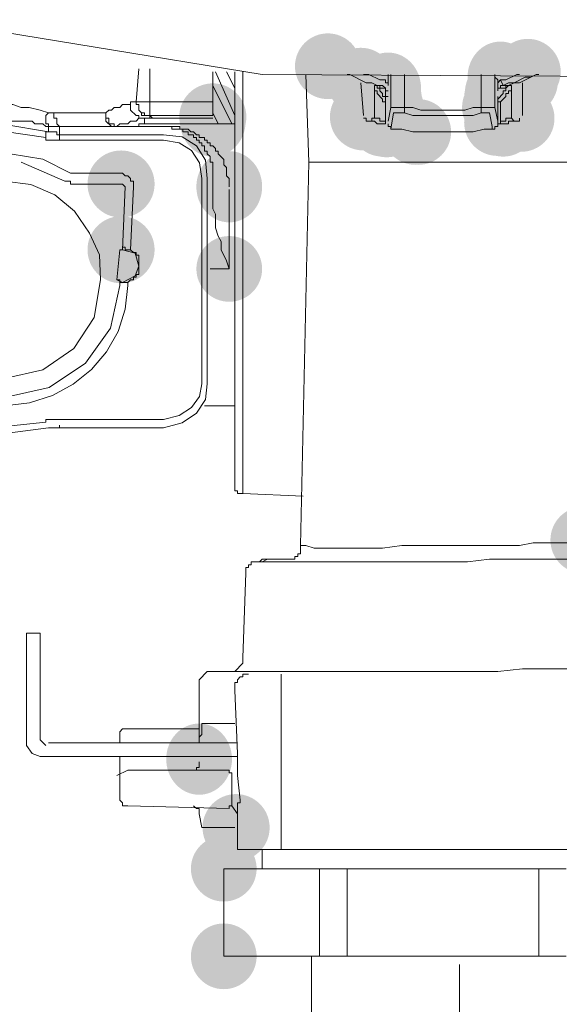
# Model space of a CAD drawing. Header units: millimetres. Extents: x -2603 to 1446, y -6775 to 6616.
# Tile 23 of 75: x -1205 to -1189, y -5366 to -5337. Entities that reach past the tile are written whole.
import ezdxf

# ---------------------------------------------------------------- set-up
doc = ezdxf.new("R2010")
doc.units = ezdxf.units.MM
doc.layers.get('0').update_dxf_attribs({"color": 252})

msp = doc.modelspace()

# ---------------------------------------------------------------- hatches: boundary and pattern name
h = msp.add_hatch(color=7)
edge = h.paths.add_edge_path()
edge.add_arc((-1196.162, -5338.389), 0.965, 0, 360)
h = msp.add_hatch(color=7)
edge = h.paths.add_edge_path()
edge.add_arc((-1190.29, -5338.55), 0.965, 0, 360)
h = msp.add_hatch(color=7)
edge = h.paths.add_edge_path()
edge.add_arc((-1195.197, -5338.832), 0.985, 0, 360)
h = msp.add_hatch(color=7)
edge = h.paths.add_edge_path()
edge.add_ellipse((-1191.095, -5338.711), major_axis=(0, 1.046), ratio=0.923077, start_angle=0, end_angle=360)
h = msp.add_hatch(color=7)
edge = h.paths.add_edge_path()
edge.add_arc((-1190.451, -5338.631), 0.965, 0, 360)
h = msp.add_hatch(color=7)
edge = h.paths.add_edge_path()
edge.add_arc((-1190.411, -5338.832), 1.004, 0, 360)
h = msp.add_hatch(color=7)
edge = h.paths.add_edge_path()
edge.add_ellipse((-1194.392, -5339.033), major_axis=(0, 1.046), ratio=0.923077, start_angle=0, end_angle=360)
h = msp.add_hatch(color=7)
edge = h.paths.add_edge_path()
edge.add_ellipse((-1191.175, -5339.194), major_axis=(0, 1.046), ratio=0.923077, start_angle=0, end_angle=360)
h = msp.add_hatch(color=7)
edge = h.paths.add_edge_path()
edge.add_arc((-1194.473, -5339.314), 0.985, 0, 360)
h = msp.add_hatch(color=7)
edge = h.paths.add_edge_path()
edge.add_arc((-1194.473, -5339.475), 0.985, 0, 360)
h = msp.add_hatch(color=7)
edge = h.paths.add_edge_path()
edge.add_arc((-1194.473, -5339.475), 0.985, 0, 360)
h = msp.add_hatch(color=7)
edge = h.paths.add_edge_path()
edge.add_arc((-1194.473, -5339.435), 0.965, 0, 360)
h = msp.add_hatch(color=7)
edge = h.paths.add_edge_path()
edge.add_arc((-1194.392, -5339.314), 0.985, 0, 360)
h = msp.add_hatch(color=7)
edge = h.paths.add_edge_path()
edge.add_arc((-1191.175, -5339.314), 0.985, 0, 360)
h = msp.add_hatch(color=7)
edge = h.paths.add_edge_path()
edge.add_arc((-1191.175, -5339.475), 0.985, 0, 360)
h = msp.add_hatch(color=7)
edge = h.paths.add_edge_path()
edge.add_arc((-1191.135, -5339.435), 0.985, 0, 360)
h = msp.add_hatch(color=7)
edge = h.paths.add_edge_path()
edge.add_arc((-1194.473, -5339.556), 0.985, 0, 360)
h = msp.add_hatch(color=7)
edge = h.paths.add_edge_path()
edge.add_arc((-1194.312, -5339.596), 0.965, 0, 360)
h = msp.add_hatch(color=7)
edge = h.paths.add_edge_path()
edge.add_arc((-1191.256, -5339.596), 0.965, 0, 360)
h = msp.add_hatch(color=7)
edge = h.paths.add_edge_path()
edge.add_arc((-1191.135, -5339.556), 1.004, 0, 360)
h = msp.add_hatch(color=7)
edge = h.paths.add_edge_path()
edge.add_arc((-1199.54, -5339.877), 0.985, 0, 360)
h = msp.add_hatch(color=7)
edge = h.paths.add_edge_path()
edge.add_ellipse((-1199.54, -5339.998), major_axis=(0, 1.046), ratio=0.923077, start_angle=0, end_angle=360)
h = msp.add_hatch(color=7)
edge = h.paths.add_edge_path()
edge.add_arc((-1195.116, -5339.877), 0.985, 0, 360)
h = msp.add_hatch(color=7)
edge = h.paths.add_edge_path()
edge.add_arc((-1194.513, -5340.038), 1.004, 0, 360)
h = msp.add_hatch(color=7)
edge = h.paths.add_edge_path()
edge.add_arc((-1194.473, -5340.038), 0.985, 0, 360)
h = msp.add_hatch(color=7)
edge = h.paths.add_edge_path()
edge.add_arc((-1194.392, -5340.038), 0.985, 0, 360)
h = msp.add_hatch(color=7)
edge = h.paths.add_edge_path()
edge.add_arc((-1191.175, -5340.038), 0.985, 0, 360)
h = msp.add_hatch(color=7)
edge = h.paths.add_edge_path()
edge.add_arc((-1191.175, -5339.998), 0.965, 0, 360)
h = msp.add_hatch(color=7)
edge = h.paths.add_edge_path()
edge.add_arc((-1191.135, -5339.998), 0.985, 0, 360)
h = msp.add_hatch(color=7)
edge = h.paths.add_edge_path()
edge.add_arc((-1191.095, -5339.998), 0.965, 0, 360)
h = msp.add_hatch(color=7)
edge = h.paths.add_edge_path()
edge.add_arc((-1190.492, -5339.918), 0.985, 0, 360)
h = msp.add_hatch(color=7)
edge = h.paths.add_edge_path()
edge.add_arc((-1194.553, -5340.078), 0.965, 0, 360)
h = msp.add_hatch(color=7)
edge = h.paths.add_edge_path()
edge.add_arc((-1194.433, -5340.078), 0.985, 0, 360)
h = msp.add_hatch(color=7)
edge = h.paths.add_edge_path()
edge.add_arc((-1193.588, -5340.32), 0.965, 0, 360)
h = msp.add_hatch(color=7)
edge = h.paths.add_edge_path()
edge.add_arc((-1193.508, -5340.32), 0.965, 0, 360)
h = msp.add_hatch(color=7)
edge = h.paths.add_edge_path()
edge.add_arc((-1191.014, -5340.078), 0.965, 0, 360)
h = msp.add_hatch(color=7)
edge = h.paths.add_edge_path()
edge.add_arc((-1202.234, -5341.848), 0.985, 0, 360)
h = msp.add_hatch(color=7)
edge = h.paths.add_edge_path()
edge.add_ellipse((-1199.057, -5341.928), major_axis=(0, 1.046), ratio=0.923077, start_angle=0, end_angle=360)
h = msp.add_hatch(color=7)
edge = h.paths.add_edge_path()
edge.add_arc((-1202.234, -5343.778), 0.985, 0, 360)
h = msp.add_hatch(color=7)
edge = h.paths.add_edge_path()
edge.add_arc((-1199.057, -5344.341), 0.965, 0, 360)
h = msp.add_hatch(color=7)
edge = h.paths.add_edge_path()
edge.add_arc((-1188.642, -5352.304), 0.985, 0, 360)
h = msp.add_hatch(color=7)
edge = h.paths.add_edge_path()
edge.add_ellipse((-1199.942, -5358.738), major_axis=(0, 1.046), ratio=0.923077, start_angle=0, end_angle=360)
h = msp.add_hatch(color=7)
edge = h.paths.add_edge_path()
edge.add_arc((-1198.856, -5360.749), 0.985, 0, 360)
h = msp.add_hatch(color=7)
edge = h.paths.add_edge_path()
edge.add_arc((-1199.218, -5361.955), 0.965, 0, 360)
h = msp.add_hatch(color=7)
edge = h.paths.add_edge_path()
edge.add_arc((-1199.218, -5361.955), 0.965, 0, 360)
h = msp.add_hatch(color=7)
edge = h.paths.add_edge_path()
edge.add_arc((-1199.218, -5364.529), 0.965, 0, 360)
h = msp.add_hatch(color=7)
edge = h.paths.add_edge_path()
edge.add_arc((-1199.218, -5364.529), 0.965, 0, 360)

# ---------------------------------------------------------------- linework, layer by layer
at = {"color": 7, "lineweight": 0}
for points in [[(-1207.904, -5337.022), (-1198.092, -5338.631), (-1184.097, -5338.711), (-1171.711, -5339.033), (-1161.095, -5340.722)], [(-1201.792, -5339.435), (-1201.711, -5338.47)], [(-1201.39, -5339.435), (-1201.39, -5338.47)], [(-1199.54, -5339.435), (-1199.54, -5338.55)], [(-1199.459, -5338.55), (-1198.896, -5339.837)], [(-1199.138, -5338.55), (-1198.896, -5339.033)], [(-1198.896, -5338.55), (-1198.896, -5350.775)], [(-1198.655, -5338.55), (-1198.655, -5350.936)], [(-1196.805, -5338.631), (-1196.725, -5341.204)], [(-1195.599, -5338.631), (-1195.518, -5338.631), (-1195.036, -5338.872), (-1194.875, -5338.872), (-1194.714, -5338.952), (-1194.553, -5338.952)], [(-1195.116, -5338.631), (-1194.955, -5338.631), (-1194.634, -5338.792), (-1194.553, -5338.792)], [(-1194.553, -5338.792), (-1194.473, -5338.792), (-1194.473, -5338.872), (-1194.392, -5338.872), (-1194.392, -5338.952), (-1194.392, -5338.631)], [(-1194.312, -5338.631), (-1194.312, -5339.596)], [(-1193.91, -5339.596), (-1193.91, -5338.631)], [(-1191.658, -5338.631), (-1191.658, -5339.596)], [(-1191.256, -5338.631), (-1191.256, -5338.711), (-1191.175, -5338.792), (-1191.175, -5338.952)], [(-1191.256, -5339.596), (-1191.256, -5338.631)], [(-1191.095, -5338.792), (-1190.934, -5338.792), (-1190.612, -5338.631), (-1190.532, -5338.631)], [(-1191.014, -5338.952), (-1190.853, -5338.952), (-1190.693, -5338.872), (-1190.532, -5338.872), (-1190.049, -5338.631), (-1189.969, -5338.631)], [(-1190.049, -5338.631), (-1190.21, -5338.711), (-1190.371, -5338.711), (-1190.693, -5338.872), (-1190.853, -5338.872), (-1191.014, -5338.952)], [(-1198.977, -5340.078), (-1199.54, -5338.952)], [(-1195.116, -5339.837), (-1195.197, -5338.872)], [(-1194.794, -5339.033), (-1194.794, -5339.918)], [(-1194.473, -5339.033), (-1194.634, -5339.033), (-1194.634, -5338.952), (-1194.714, -5338.952)], [(-1194.473, -5339.113), (-1194.392, -5339.113), (-1194.473, -5339.113), (-1194.473, -5339.033), (-1194.553, -5338.952)], [(-1191.014, -5338.952), (-1191.095, -5338.792), (-1191.175, -5338.872), (-1191.175, -5339.113)], [(-1191.014, -5338.952), (-1191.095, -5338.952), (-1191.095, -5339.033), (-1191.175, -5339.033), (-1191.175, -5339.113)], [(-1191.014, -5338.952), (-1191.095, -5338.952), (-1191.095, -5339.033), (-1191.175, -5339.033), (-1191.175, -5339.113)], [(-1191.095, -5339.515), (-1191.095, -5339.435), (-1190.934, -5339.274), (-1190.934, -5339.194), (-1190.853, -5339.194), (-1190.853, -5339.113), (-1190.773, -5339.113), (-1190.773, -5338.952), (-1190.853, -5338.952), (-1190.934, -5339.033), (-1190.934, -5339.113), (-1191.014, -5339.113), (-1191.014, -5339.194), (-1191.175, -5339.355)], [(-1190.853, -5338.952), (-1190.934, -5338.952), (-1190.934, -5339.033), (-1191.095, -5339.033)], [(-1190.773, -5339.918), (-1190.773, -5339.033)], [(-1190.451, -5338.872), (-1190.451, -5339.837)], [(-1194.392, -5339.274), (-1194.473, -5339.274), (-1194.473, -5339.113)], [(-1194.473, -5339.274), (-1194.473, -5340.078)], [(-1191.175, -5340.078), (-1191.175, -5339.274)], [(-1191.095, -5339.435), (-1191.175, -5339.435), (-1191.175, -5339.355)], [(-1204.366, -5339.757), (-1204.607, -5339.676), (-1204.929, -5339.596), (-1205.17, -5339.596), (-1205.411, -5339.515), (-1205.974, -5339.515), (-1206.215, -5339.596), (-1206.457, -5339.596), (-1206.939, -5339.757), (-1206.939, -5340.159), (-1207.02, -5340.159)], [(-1202.676, -5339.757), (-1202.596, -5339.676), (-1202.516, -5339.676), (-1202.435, -5339.596), (-1202.274, -5339.596), (-1202.194, -5339.515), (-1201.953, -5339.515)], [(-1201.953, -5339.515), (-1201.953, -5339.435), (-1201.792, -5339.435)], [(-1201.55, -5339.918), (-1201.711, -5339.918), (-1201.711, -5339.837), (-1201.792, -5339.837), (-1201.953, -5339.676), (-1201.953, -5339.515)], [(-1201.792, -5339.435), (-1201.39, -5339.435)], [(-1201.631, -5339.757), (-1201.711, -5339.676), (-1201.711, -5339.515), (-1201.792, -5339.515), (-1201.792, -5339.435)], [(-1194.473, -5339.435), (-1194.473, -5339.998), (-1194.473, -5339.515)], [(-1194.312, -5339.596), (-1194.392, -5339.998)], [(-1193.91, -5339.596), (-1194.312, -5339.596)], [(-1194.231, -5339.757), (-1193.91, -5339.757), (-1193.91, -5339.596)], [(-1191.658, -5339.596), (-1191.899, -5339.596), (-1192.14, -5339.676), (-1193.427, -5339.676), (-1193.668, -5339.596), (-1193.91, -5339.596)], [(-1193.91, -5339.757), (-1193.668, -5339.837), (-1191.899, -5339.837), (-1191.658, -5339.757), (-1191.658, -5339.596)], [(-1191.256, -5339.596), (-1191.658, -5339.596)], [(-1191.175, -5339.998), (-1191.256, -5339.596)], [(-1191.175, -5339.435), (-1191.095, -5339.435), (-1191.095, -5339.515)], [(-1191.095, -5339.515), (-1191.095, -5339.998), (-1191.095, -5339.435)], [(-1204.205, -5339.757), (-1204.366, -5339.757), (-1204.446, -5339.837), (-1204.446, -5340.078), (-1204.366, -5340.078), (-1204.366, -5340.159)], [(-1202.676, -5339.757), (-1204.205, -5339.757), (-1204.205, -5339.918), (-1204.124, -5339.918), (-1204.124, -5340.078), (-1204.044, -5340.159)], [(-1199.057, -5341.928), (-1199.057, -5341.687), (-1199.138, -5341.607), (-1199.138, -5341.365), (-1199.218, -5341.285), (-1199.218, -5341.124), (-1199.379, -5340.963), (-1199.379, -5340.883), (-1199.459, -5340.883), (-1199.459, -5340.802), (-1199.54, -5340.722), (-1199.62, -5340.722), (-1199.62, -5340.641), (-1199.701, -5340.641), (-1199.701, -5340.561), (-1199.781, -5340.561), (-1199.781, -5340.481), (-1199.942, -5340.481), (-1199.942, -5340.4), (-1200.022, -5340.4), (-1200.103, -5340.32), (-1200.183, -5340.32), (-1200.264, -5340.239), (-1200.505, -5340.239), (-1200.505, -5340.159), (-1202.355, -5340.159), (-1202.274, -5340.078), (-1202.033, -5340.078), (-1201.953, -5339.998), (-1201.792, -5339.998), (-1201.711, -5339.918), (-1201.55, -5339.918), (-1201.55, -5340.078)], [(-1201.631, -5339.757), (-1201.55, -5339.757), (-1201.55, -5339.837), (-1201.39, -5339.837)], [(-1201.631, -5339.757), (-1201.631, -5339.837), (-1201.39, -5339.837), (-1201.39, -5339.918), (-1201.309, -5339.918), (-1201.39, -5339.837)], [(-1201.55, -5339.918), (-1199.54, -5339.918)], [(-1201.309, -5339.918), (-1201.55, -5339.918)], [(-1199.379, -5340.078), (-1199.54, -5339.757)], [(-1194.955, -5339.998), (-1195.036, -5339.998), (-1195.036, -5339.918), (-1195.116, -5339.918)], [(-1194.473, -5339.998), (-1194.634, -5339.998), (-1194.634, -5339.918), (-1194.875, -5339.918), (-1194.875, -5339.998), (-1194.955, -5339.998)], [(-1194.473, -5339.757), (-1194.473, -5339.998)], [(-1194.312, -5340.239), (-1194.231, -5339.757)], [(-1191.658, -5339.757), (-1191.416, -5339.757)], [(-1191.416, -5339.757), (-1191.336, -5340.159)], [(-1191.175, -5339.998), (-1191.175, -5339.757)], [(-1190.773, -5339.918), (-1190.934, -5339.918), (-1190.934, -5339.998), (-1191.095, -5339.998), (-1191.095, -5340.078), (-1191.014, -5340.078)], [(-1190.612, -5339.998), (-1190.693, -5339.998), (-1190.773, -5339.918)], [(-1190.532, -5339.918), (-1190.532, -5339.998), (-1190.612, -5339.998)], [(-1204.366, -5340.32), (-1204.366, -5340.159), (-1204.446, -5340.159), (-1204.526, -5340.078), (-1204.768, -5340.078), (-1204.848, -5339.998), (-1206.537, -5339.998), (-1206.618, -5340.078), (-1206.859, -5340.078), (-1206.939, -5340.159), (-1207.02, -5340.159)], [(-1204.366, -5340.32), (-1205.645, -5340.098), (-1206.939, -5340.32)], [(-1204.044, -5340.159), (-1204.366, -5340.159)], [(-1200.987, -5340.159), (-1204.044, -5340.159), (-1204.044, -5340.4)], [(-1199.54, -5340.078), (-1201.711, -5340.078), (-1201.711, -5340.159), (-1201.872, -5340.159)], [(-1199.54, -5341.687), (-1199.54, -5341.204), (-1199.62, -5341.204), (-1199.62, -5341.044), (-1199.701, -5340.963), (-1199.701, -5340.883), (-1199.781, -5340.883), (-1199.781, -5340.722), (-1199.861, -5340.722), (-1199.861, -5340.641), (-1199.942, -5340.641), (-1199.942, -5340.561), (-1200.022, -5340.561), (-1200.022, -5340.481), (-1200.103, -5340.481), (-1200.103, -5340.4), (-1200.264, -5340.4), (-1200.264, -5340.32), (-1200.424, -5340.32), (-1200.424, -5340.239), (-1200.746, -5340.239), (-1200.746, -5340.159), (-1200.987, -5340.159)], [(-1198.896, -5340.078), (-1199.54, -5340.078)], [(-1194.955, -5339.998), (-1194.794, -5339.998), (-1194.714, -5340.078), (-1194.553, -5340.078)], [(-1194.473, -5339.998), (-1194.473, -5340.078), (-1194.553, -5340.078)], [(-1194.473, -5339.998), (-1194.473, -5340.078), (-1194.553, -5340.078)], [(-1194.312, -5340.239), (-1194.312, -5340.159), (-1194.392, -5340.159), (-1194.392, -5340.078)], [(-1191.336, -5340.159), (-1191.336, -5340.239), (-1191.256, -5340.239), (-1191.256, -5340.159), (-1191.175, -5340.159), (-1191.175, -5340.078)], [(-1191.014, -5340.078), (-1191.175, -5340.078), (-1191.175, -5339.998), (-1191.175, -5340.078), (-1191.095, -5340.078)], [(-1191.014, -5340.078), (-1191.095, -5340.078), (-1191.095, -5339.998)], [(-1191.014, -5340.078), (-1190.853, -5340.078), (-1190.853, -5339.998), (-1190.612, -5339.998)], [(-1204.446, -5340.481), (-1205.657, -5340.303), (-1206.939, -5340.481)], [(-1204.446, -5340.481), (-1204.446, -5340.32), (-1204.366, -5340.32)], [(-1204.446, -5340.481), (-1204.446, -5340.561), (-1204.044, -5340.561)], [(-1204.044, -5340.561), (-1204.044, -5340.4), (-1204.124, -5340.4), (-1204.124, -5340.32), (-1204.366, -5340.32)], [(-1200.987, -5340.4), (-1204.044, -5340.4)], [(-1199.701, -5341.687), (-1199.757, -5341.147), (-1200.018, -5340.725), (-1200.442, -5340.462), (-1200.987, -5340.4)], [(-1194.312, -5340.239), (-1193.99, -5340.239), (-1193.668, -5340.32), (-1191.899, -5340.32), (-1191.577, -5340.239), (-1191.336, -5340.239)], [(-1204.044, -5340.561), (-1200.987, -5340.561)], [(-1199.861, -5341.687), (-1199.933, -5341.229), (-1200.163, -5340.868), (-1200.525, -5340.635), (-1200.987, -5340.561)], [(-1203.722, -5341.526), (-1204.534, -5341.123), (-1205.492, -5340.963)], [(-1203.883, -5341.767), (-1205.17, -5341.204)], [(-1196.725, -5341.204), (-1196.966, -5352.465)], [(-1196.725, -5341.204), (-1196.242, -5341.204)], [(-1196.725, -5341.204), (-1196.242, -5341.204)], [(-1196.242, -5341.204), (-1188.36, -5341.204)], [(-1203.722, -5341.526), (-1202.194, -5341.526), (-1202.113, -5341.607), (-1202.033, -5341.607), (-1201.953, -5341.687), (-1201.953, -5341.767), (-1201.872, -5341.767), (-1201.872, -5341.928), (-1201.953, -5343.778)], [(-1203.159, -5343.296), (-1203.597, -5342.649), (-1204.183, -5342.167), (-1204.881, -5341.867), (-1205.652, -5341.767)], [(-1202.113, -5341.928), (-1202.194, -5341.848), (-1203.722, -5341.848), (-1203.722, -5341.767), (-1203.883, -5341.767)], [(-1202.274, -5343.778), (-1202.194, -5343.778), (-1202.113, -5341.928)], [(-1199.861, -5341.687), (-1199.861, -5347.719)], [(-1199.701, -5347.719), (-1199.701, -5341.687)], [(-1199.54, -5342.33), (-1199.54, -5341.687)], [(-1199.057, -5344.341), (-1199.138, -5344.1), (-1199.298, -5343.778), (-1199.298, -5343.537), (-1199.379, -5343.376), (-1199.459, -5343.135), (-1199.459, -5342.733), (-1199.54, -5342.572), (-1199.54, -5342.089)], [(-1199.057, -5342.009), (-1199.057, -5344.341)], [(-1202.837, -5344.663), (-1202.868, -5343.927), (-1203.159, -5343.296)], [(-1202.194, -5343.778), (-1202.194, -5343.698), (-1202.113, -5343.698), (-1202.113, -5343.778), (-1201.953, -5343.778)], [(-1202.274, -5343.778), (-1202.355, -5344.663)], [(-1201.711, -5344.261), (-1201.823, -5343.875), (-1202.194, -5343.778)], [(-1201.953, -5343.778), (-1201.872, -5343.859), (-1201.792, -5343.859), (-1201.792, -5343.939), (-1201.711, -5343.939), (-1201.711, -5344.502), (-1201.792, -5344.502), (-1201.792, -5344.582), (-1201.872, -5344.582), (-1201.872, -5344.663), (-1201.953, -5344.663), (-1202.033, -5344.743), (-1202.033, -5344.824)], [(-1202.194, -5344.743), (-1201.824, -5344.547), (-1201.711, -5344.261)], [(-1199.62, -5344.341), (-1199.057, -5344.341)], [(-1205.652, -5347.558), (-1204.53, -5347.304), (-1203.621, -5346.678), (-1203.024, -5345.768), (-1202.837, -5344.663)], [(-1205.652, -5348.363), (-1204.927, -5348.274), (-1204.25, -5348.058), (-1203.636, -5347.727), (-1203.1, -5347.294), (-1202.657, -5346.775), (-1202.322, -5346.181), (-1202.109, -5345.526), (-1202.033, -5344.824)], [(-1205.652, -5348.121), (-1204.344, -5347.827), (-1203.273, -5347.112), (-1202.546, -5346.078), (-1202.274, -5344.824)], [(-1202.355, -5344.663), (-1202.194, -5344.743)], [(-1202.274, -5344.824), (-1202.274, -5344.663), (-1202.355, -5344.663)], [(-1202.033, -5344.743), (-1202.274, -5344.743)], [(-1200.987, -5349.006), (-1200.444, -5348.863), (-1200.021, -5348.573), (-1199.759, -5348.178), (-1199.701, -5347.719)], [(-1200.987, -5348.765), (-1200.528, -5348.651), (-1200.167, -5348.414), (-1199.935, -5348.091), (-1199.861, -5347.719)], [(-1199.781, -5348.363), (-1198.896, -5348.363)], [(-1206.939, -5348.845), (-1205.657, -5348.973), (-1204.446, -5348.845)], [(-1204.044, -5348.765), (-1204.446, -5348.765), (-1204.446, -5348.845)], [(-1200.987, -5348.765), (-1204.044, -5348.765)], [(-1206.939, -5349.006), (-1205.645, -5349.172), (-1204.366, -5349.006)], [(-1204.366, -5349.006), (-1204.044, -5349.006)], [(-1204.044, -5348.926), (-1204.044, -5349.006), (-1200.987, -5349.006)], [(-1198.896, -5350.775), (-1198.896, -5350.856), (-1198.816, -5350.856), (-1198.816, -5350.936), (-1198.655, -5350.936)], [(-1198.655, -5350.936), (-1196.886, -5351.017)], [(-1188.682, -5352.304), (-1188.682, -5352.384), (-1190.13, -5352.384), (-1190.532, -5352.465), (-1193.99, -5352.465), (-1194.553, -5352.545), (-1196.564, -5352.545), (-1196.805, -5352.465), (-1196.966, -5352.465)], [(-1196.966, -5352.465), (-1196.966, -5352.706), (-1197.046, -5352.706), (-1197.046, -5352.786), (-1197.127, -5352.786), (-1197.127, -5352.867), (-1197.288, -5352.867)], [(-1190.21, -5352.867), (-1188.762, -5352.867), (-1188.601, -5352.786), (-1187.878, -5352.786), (-1187.878, -5352.706), (-1187.797, -5352.706), (-1187.797, -5352.625), (-1187.717, -5352.625), (-1187.717, -5352.465)], [(-1197.127, -5352.867), (-1198.092, -5352.867), (-1198.172, -5352.947), (-1198.414, -5352.947), (-1198.414, -5353.028), (-1198.494, -5353.028), (-1198.494, -5353.108), (-1198.575, -5353.108), (-1198.575, -5353.269)], [(-1197.288, -5352.867), (-1197.931, -5352.867), (-1198.092, -5352.947), (-1198.253, -5352.947), (-1192.06, -5352.947), (-1191.416, -5352.867), (-1190.21, -5352.867)], [(-1198.575, -5353.269), (-1198.655, -5355.762)], [(-1205.009, -5355.038), (-1205.009, -5358.014)], [(-1204.607, -5355.038), (-1205.009, -5355.038)], [(-1204.607, -5358.014), (-1204.607, -5355.038)], [(-1199.057, -5356.164), (-1198.896, -5356.164), (-1198.655, -5355.923), (-1198.655, -5355.762)], [(-1199.057, -5356.164), (-1191.175, -5356.164), (-1190.451, -5356.084), (-1189.808, -5356.084)], [(-1189.808, -5356.084), (-1188.038, -5356.084), (-1187.797, -5356.003), (-1187.475, -5356.003)], [(-1199.942, -5356.647), (-1199.942, -5356.406), (-1199.701, -5356.164), (-1199.54, -5356.164)], [(-1199.54, -5356.164), (-1199.057, -5356.164)], [(-1198.896, -5356.647), (-1198.896, -5356.486), (-1198.816, -5356.486), (-1198.816, -5356.406), (-1198.735, -5356.325), (-1198.655, -5356.325), (-1198.655, -5356.245), (-1198.494, -5356.245)], [(-1197.529, -5356.727), (-1197.529, -5356.245)], [(-1199.942, -5356.647), (-1199.942, -5358.255)], [(-1198.816, -5358.577), (-1198.896, -5356.727), (-1198.896, -5356.647)], [(-1197.529, -5356.727), (-1197.529, -5361.392)], [(-1202.033, -5357.853), (-1202.194, -5357.853), (-1202.274, -5357.934), (-1202.274, -5358.014)], [(-1202.033, -5357.853), (-1199.942, -5357.853)], [(-1199.781, -5357.692), (-1199.861, -5357.692), (-1199.861, -5358.014), (-1199.942, -5358.095), (-1199.942, -5358.255)], [(-1198.896, -5357.692), (-1199.781, -5357.692)], [(-1205.009, -5358.014), (-1205.009, -5358.336), (-1204.848, -5358.577), (-1204.607, -5358.658), (-1204.366, -5358.658)], [(-1204.607, -5358.014), (-1204.607, -5358.175), (-1204.446, -5358.336)], [(-1202.274, -5358.014), (-1202.274, -5358.255)], [(-1198.816, -5358.255), (-1204.366, -5358.255)], [(-1204.366, -5358.658), (-1198.816, -5358.658)], [(-1202.274, -5358.658), (-1202.274, -5359.301)], [(-1198.816, -5358.818), (-1198.816, -5358.577)], [(-1199.942, -5358.818), (-1199.942, -5358.979), (-1200.022, -5358.979), (-1200.022, -5359.06), (-1200.103, -5359.06)], [(-1198.816, -5359.221), (-1198.816, -5358.818)], [(-1202.033, -5359.06), (-1202.355, -5359.221)], [(-1202.274, -5359.864), (-1202.274, -5359.301)], [(-1202.033, -5359.06), (-1199.057, -5359.06)], [(-1198.977, -5359.944), (-1198.977, -5359.14), (-1199.057, -5359.14), (-1199.057, -5359.06)], [(-1198.735, -5359.944), (-1198.816, -5359.221)], [(-1202.274, -5359.864), (-1202.274, -5359.944), (-1202.194, -5360.025), (-1202.194, -5360.105), (-1202.033, -5360.105)], [(-1202.033, -5360.105), (-1199.057, -5360.186)], [(-1200.103, -5360.105), (-1200.022, -5360.186), (-1199.942, -5360.186), (-1199.942, -5360.347)], [(-1199.057, -5360.186), (-1199.057, -5360.105), (-1198.977, -5360.105), (-1198.977, -5359.944)], [(-1198.816, -5360.347), (-1198.977, -5360.105)], [(-1198.816, -5360.347), (-1198.816, -5360.025), (-1198.735, -5360.025), (-1198.735, -5359.944)], [(-1199.942, -5360.347), (-1199.861, -5360.749)], [(-1198.816, -5360.347), (-1198.816, -5360.749)], [(-1199.861, -5360.749), (-1198.896, -5360.749)], [(-1198.816, -5360.749), (-1198.816, -5361.392)], [(-1198.816, -5361.392), (-1197.529, -5361.392)], [(-1198.092, -5361.392), (-1198.092, -5361.955)], [(-1197.529, -5361.392), (-1188.521, -5361.392)], [(-1199.218, -5364.529), (-1199.218, -5361.955)], [(-1199.218, -5361.955), (-1199.218, -5364.529)], [(-1196.403, -5361.955), (-1199.218, -5361.955)], [(-1195.599, -5361.955), (-1196.403, -5361.955)], [(-1196.403, -5364.529), (-1196.403, -5361.955)], [(-1195.599, -5361.955), (-1195.599, -5364.529)], [(-1189.969, -5361.955), (-1195.599, -5361.955)], [(-1189.969, -5364.529), (-1189.969, -5361.955)], [(-1189.164, -5361.955), (-1189.969, -5361.955)], [(-1199.218, -5364.529), (-1196.403, -5364.529)], [(-1196.644, -5364.529), (-1196.644, -5367.424)], [(-1196.403, -5364.529), (-1195.599, -5364.529)], [(-1195.599, -5364.529), (-1189.969, -5364.529)], [(-1189.969, -5364.529), (-1189.164, -5364.529)]]:
    msp.add_lwpolyline(points, dxfattribs=at)
for points in [[(-1194.473, -5339.355), (-1194.473, -5339.274), (-1194.553, -5339.274), (-1194.553, -5339.194), (-1194.634, -5339.113), (-1194.634, -5339.033), (-1194.714, -5339.033), (-1194.714, -5338.952), (-1194.794, -5338.952), (-1194.794, -5339.113), (-1194.714, -5339.113), (-1194.714, -5339.194), (-1194.553, -5339.355), (-1194.553, -5339.435), (-1194.473, -5339.435)], [(-1201.39, -5339.837), (-1199.54, -5339.837), (-1199.54, -5339.435), (-1201.39, -5339.435)], [(-1202.355, -5340.159), (-1202.435, -5340.159), (-1202.435, -5340.078), (-1202.596, -5340.078), (-1202.596, -5339.918), (-1202.676, -5339.918), (-1202.676, -5339.757), (-1202.676, -5339.998), (-1202.516, -5340.159)]]:
    msp.add_lwpolyline(points, close=True, dxfattribs=at)
at = {"color": 1, "lineweight": 0, "true_color": 0xff0000}
msp.add_lwpolyline([(-1192.301, -5372.974), (-1192.301, -5364.77)], dxfattribs=at)

doc.saveas('drawing.dxf')
